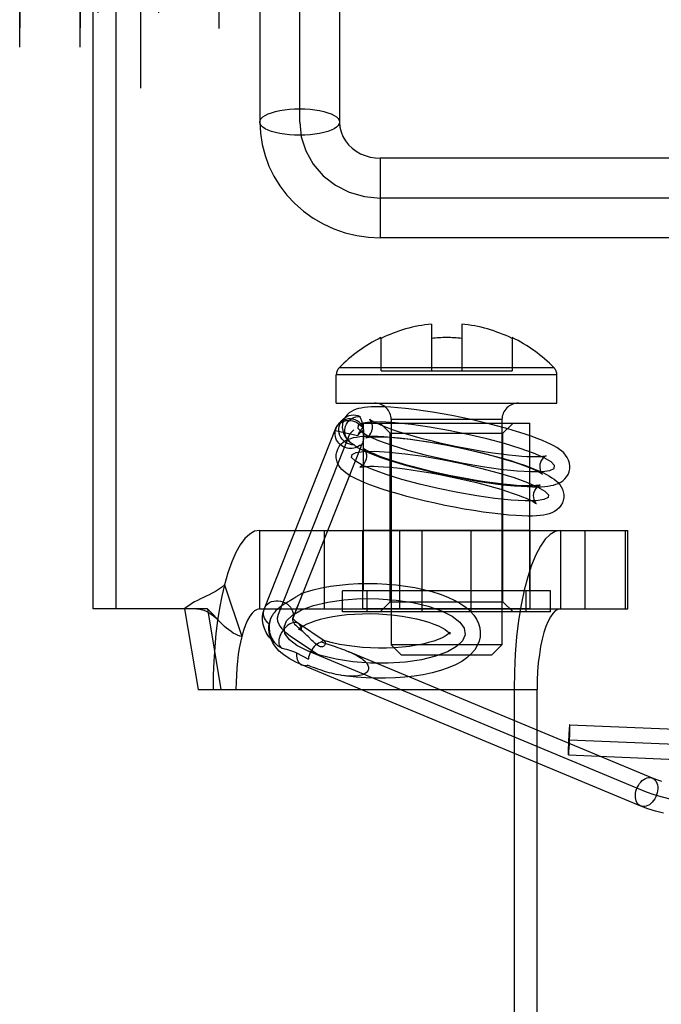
# Model space of a CAD drawing. Header units: inches. Extents: x 0 to 185, y 0 to 120.
# Tile 37 of 102: x 58.848 to 59.485, y 37.616 to 38.594. Entities that reach past the tile are written whole.
import ezdxf

# ---------------------------------------------------------------- set-up
doc = ezdxf.new("R2010")
doc.units = ezdxf.units.IN
doc.header["$LTSCALE"] = 10.163043
doc.header["$MEASUREMENT"] = 0
doc.linetypes.add('HIDDEN', pattern=[0.2, 0.1, -0.1])
for name, color, linetype in [('02___PRT_ALL_AXES', 7, 'CONTINUOUS'), ('03___PRT_ALL_CURVES', 7, 'CONTINUOUS'), ('06___PRT_ALL_SURFS', 7, 'CONTINUOUS'), ('DEFAULT_2', 8, 'HIDDEN')]:
    doc.layers.add(name, color=color, linetype=linetype)

msp = doc.modelspace()

# ---------------------------------------------------------------- linework, layer by layer
at = {"layer": '02___PRT_ALL_AXES', "color": 8, "linetype": 'HIDDEN'}
for p, q in [((58.84784, 36.53392), (58.84784, 39.60192)), ((58.90784, 36.53392), (58.90784, 39.60192)), ((59.18915, 38.19292), (59.35415, 38.19292)), ((59.18915, 38.02642), (59.18915, 38.19292)), ((59.35415, 38.02642), (59.35415, 38.19292)), ((59.35465, 38.08642), (59.18865, 38.08642)), ((59.18865, 38.00842), (59.18865, 38.08642)), ((59.24738, 38.00842), (59.24738, 38.08642)), ((59.29592, 38.00842), (59.29592, 38.08642)), ((59.35465, 38.00842), (59.35465, 38.08642)), ((59.35465, 38.00842), (59.18865, 38.00842))]:
    msp.add_line(p, q, dxfattribs=at)
at = {"layer": '03___PRT_ALL_CURVES', "color": 8, "linetype": 'HIDDEN'}
for p, q in [((59.12584, 38.49203), (59.12584, 39.30508)), ((59.59834, 38.41659), (59.20584, 38.41659)), ((59.10466, 38.00323), (59.17575, 38.18229)), ((59.17575, 38.18229), (59.17949, 38.18627)), ((59.14552, 37.96177), (59.11635, 37.98148)), ((59.47022, 37.82648), (59.13364, 37.96672)), ((59.39327, 37.87841), (59.53306, 37.87252))]:
    msp.add_line(p, q, dxfattribs=at)
for points in [[(59.12584, 38.49203), (59.12737, 38.47738), (59.13188, 38.46329), (59.13921, 38.45029), (59.14927, 38.43869), (59.16134, 38.42934), (59.1751, 38.42239), (59.19003, 38.41808), (59.20584, 38.41659)], [(59.2927, 38.18182), (59.27359, 38.18574), (59.25475, 38.18904), (59.23692, 38.19159), (59.22051, 38.19333), (59.2067, 38.19411), (59.19573, 38.19396), (59.18801, 38.19287), (59.18379, 38.19085), (59.18338, 38.18804), (59.1867, 38.18452), (59.19361, 38.18043), (59.20406, 38.17583), (59.21729, 38.17107), (59.23295, 38.16625), (59.25044, 38.16155), (59.26944, 38.15707)], [(59.26944, 38.15707), (59.28856, 38.15315), (59.30739, 38.14985), (59.32522, 38.14729), (59.34164, 38.14556), (59.35545, 38.14478), (59.36642, 38.14493), (59.37414, 38.14602), (59.37836, 38.14804), (59.37877, 38.15085), (59.37545, 38.15437), (59.36854, 38.15846), (59.35809, 38.16306), (59.34486, 38.16782), (59.3292, 38.17264), (59.3117, 38.17734), (59.2927, 38.18182)], [(59.26344, 38.128), (59.24477, 38.1324), (59.22725, 38.1371), (59.21155, 38.14192), (59.19806, 38.14676), (59.18776, 38.15128), (59.18079, 38.15538), (59.17741, 38.15891), (59.17779, 38.16178), (59.1819, 38.16378), (59.18956, 38.16488), (59.20048, 38.16505), (59.2145, 38.16426), (59.23062, 38.16256), (59.24842, 38.16002), (59.26724, 38.15673), (59.2867, 38.15275)], [(59.2867, 38.15275), (59.30538, 38.14835), (59.3229, 38.14366), (59.3386, 38.13883), (59.35209, 38.13399), (59.36238, 38.12947), (59.36936, 38.12537), (59.37274, 38.12184), (59.37236, 38.11897), (59.36825, 38.11698), (59.36059, 38.11587), (59.34967, 38.1157), (59.33564, 38.11649), (59.31953, 38.11819), (59.30172, 38.12073), (59.2829, 38.12402), (59.26344, 38.128)], [(59.11028, 37.99039), (59.1128, 37.99652), (59.11865, 38.00227), (59.12761, 38.00742), (59.13956, 38.01185), (59.15363, 38.01523), (59.16948, 38.01752), (59.18649, 38.01864), (59.20433, 38.01852), (59.22171, 38.01717), (59.23826, 38.01467), (59.25337, 38.01109), (59.26665, 38.00649), (59.27715, 38.00121), (59.28472, 37.99537), (59.28907, 37.9892), (59.29001, 37.98282)], [(59.11635, 37.98148), (59.11186, 37.98493), (59.10829, 37.98854), (59.10574, 37.99225), (59.10423, 37.99605), (59.10387, 37.99968), (59.10466, 38.00323)], [(59.29001, 37.98282), (59.28749, 37.97669), (59.28164, 37.97094), (59.27268, 37.96579), (59.26073, 37.96136), (59.24666, 37.95798), (59.23081, 37.95569), (59.2138, 37.95457), (59.19596, 37.95469), (59.17858, 37.95603), (59.16203, 37.95854), (59.14692, 37.96212), (59.13364, 37.96672), (59.12313, 37.972), (59.11557, 37.97784), (59.11122, 37.98401), (59.11028, 37.99039)], [(59.52489, 37.81582), (59.51464, 37.81652), (59.50464, 37.81768), (59.49505, 37.81929), (59.48603, 37.82131), (59.47773, 37.82371), (59.47022, 37.82648)]]:
    msp.add_lwpolyline(points, dxfattribs=at)
at = {"layer": '06___PRT_ALL_SURFS', "color": 8, "linetype": 'HIDDEN'}
for p, q in [((59.3749, 38.02642), (59.1684, 38.02642)), ((59.1684, 38.00542), (59.1684, 38.02642)), ((59.19269, 38.00542), (59.19269, 38.02642)), ((59.24736, 38.00542), (59.24736, 38.02642)), ((59.29594, 38.00542), (59.29594, 38.02642)), ((59.35061, 38.00542), (59.35061, 38.02642)), ((59.3749, 38.00542), (59.3749, 38.02642)), ((59.3749, 38.00542), (59.1684, 38.00542))]:
    msp.add_line(p, q, dxfattribs=at)
at = {"layer": 'DEFAULT_2', "color": 8, "linetype": 'HIDDEN'}
for p, q in [((58.84784, 39.60192), (58.84784, 36.53392)), ((58.90784, 39.60192), (58.90784, 36.53392)), ((59.04584, 36.55232), (59.04584, 39.58352)), ((58.92584, 36.56792), (58.92584, 39.56792)), ((58.98584, 36.56792), (58.98584, 39.56792)), ((58.96784, 39.54192), (58.96784, 36.59392)), ((59.08634, 39.30537), (59.08634, 38.49203)), ((59.16534, 39.30537), (59.16534, 38.49203)), ((58.92072, 38.00842), (58.92072, 38.63542)), ((58.94352, 38.00842), (58.94352, 38.63542)), ((59.20584, 38.45609), (59.20584, 38.37709)), ((59.59834, 38.45609), (59.20584, 38.45609)), ((59.59834, 38.37709), (59.20584, 38.37709)), ((59.25665, 38.2914), (59.25665, 38.24485)), ((59.28665, 38.2914), (59.28665, 38.24485)), ((59.20665, 38.24485), (59.20665, 38.27798)), ((59.33665, 38.27798), (59.33665, 38.24485)), ((59.38115, 38.24092), (59.16215, 38.24092)), ((59.16215, 38.21292), (59.16215, 38.24092)), ((59.37831, 38.2479), (59.16498, 38.2479)), ((59.20665, 38.24485), (59.33665, 38.24485)), ((59.38115, 38.21292), (59.38115, 38.24092)), ((59.16215, 38.21292), (59.38115, 38.21292)), ((59.16482, 38.19257), (59.16856, 38.19655)), ((59.20565, 38.19292), (59.33765, 38.19292)), ((59.21565, 38.18292), (59.20565, 38.19292)), ((59.32665, 38.19642), (59.21665, 38.19642)), ((59.21665, 38.19642), (59.21665, 37.97292)), ((59.32665, 38.19642), (59.32665, 37.97292)), ((59.32765, 38.18292), (59.33765, 38.19292)), ((59.09072, 38.00877), (59.1618, 38.18783)), ((59.16115, 38.1855), (59.18365, 38.18056)), ((59.21565, 38.18292), (59.32765, 38.18292)), ((59.21565, 38.01542), (59.21565, 38.18292)), ((59.32765, 38.01542), (59.32765, 38.18292)), ((59.12063, 38.00281), (59.18828, 38.17321)), ((59.08597, 38.08642), (59.45176, 38.08642)), ((59.08597, 38.08642), (59.08597, 38.00842)), ((59.15029, 38.00842), (59.15029, 38.08642)), ((59.22521, 38.00842), (59.22521, 38.08642)), ((59.38482, 38.08642), (59.38482, 38.00842)), ((59.4093, 38.00842), (59.4093, 38.08642)), ((59.44914, 38.00842), (59.44914, 38.08642)), ((59.45176, 38.00842), (59.45176, 38.08642)), ((59.05114, 38.0322), (59.06834, 37.98097)), ((59.11658, 38.01674), (59.11381, 38.01508)), ((59.11837, 38.01782), (59.11658, 38.01674)), ((59.1201, 38.01889), (59.11837, 38.01782)), ((59.12659, 38.01791), (59.12719, 38.01945)), ((58.94352, 38.00842), (58.92072, 38.00842)), ((59.03417, 38.00842), (58.94352, 38.00842)), ((59.01137, 38.00842), (59.02486, 37.92842)), ((59.03417, 38.00842), (59.04766, 37.92842)), ((59.08597, 38.00842), (59.45176, 38.00842)), ((59.11381, 38.01508), (59.1119, 38.01392)), ((59.12085, 38.00337), (59.12281, 38.00839)), ((59.21565, 38.01542), (59.20565, 38.00542)), ((59.21565, 38.01542), (59.32765, 38.01542)), ((59.32765, 38.01542), (59.33765, 38.00542)), ((59.04472, 37.9975), (59.03814, 38.00443)), ((59.04527, 37.99692), (59.04472, 37.9975)), ((59.11914, 37.99942), (59.11881, 37.99847)), ((59.11914, 37.99942), (59.11988, 38.00099)), ((59.11925, 38.00002), (59.11914, 37.99942)), ((59.11988, 38.00099), (59.12063, 38.00281)), ((59.33765, 38.00542), (59.20565, 38.00542)), ((59.15019, 37.97671), (59.12476, 37.99391)), ((59.12515, 37.98844), (59.12498, 37.98775)), ((59.12518, 37.98884), (59.12515, 37.98844)), ((59.12612, 37.9884), (59.12766, 37.98709)), ((59.13793, 37.97716), (59.13426, 37.98087)), ((59.14978, 37.97691), (59.15018, 37.97672)), ((59.27511, 37.98437), (59.27514, 37.98477)), ((59.27514, 37.98477), (59.27531, 37.98546)), ((59.3051, 37.98348), (59.30489, 37.98086)), ((59.32665, 37.97292), (59.21665, 37.97292)), ((59.22665, 37.96292), (59.21665, 37.97292)), ((59.31665, 37.96292), (59.32665, 37.97292)), ((59.12266, 37.96492), (59.12255, 37.9634)), ((59.12266, 37.96492), (59.13443, 37.95845)), ((59.47599, 37.84032), (59.17394, 37.96617)), ((59.22665, 37.96292), (59.31665, 37.96292)), ((59.46445, 37.81263), (59.12787, 37.95287)), ((59.02486, 37.92842), (59.04766, 37.92842)), ((59.04766, 37.92842), (59.36143, 37.92842)), ((59.33862, 37.92842), (59.33862, 37.50442)), ((59.36143, 37.50442), (59.36143, 37.92842)), ((59.3939, 37.8934), (59.53369, 37.88751)), ((59.39263, 37.86342), (59.53243, 37.85753))]:
    msp.add_line(p, q, dxfattribs=at)
for points in [[(59.08634, 38.49203), (59.08668, 38.49375), (59.08769, 38.49544), (59.08935, 38.49706), (59.09163, 38.49861), (59.0945, 38.50004), (59.09791, 38.50133), (59.1018, 38.50246), (59.10609, 38.50342), (59.11073, 38.50418), (59.11562, 38.50473), (59.12069, 38.50506), (59.12584, 38.50518), (59.131, 38.50506), (59.13607, 38.50473), (59.14096, 38.50418), (59.14559, 38.50342), (59.14989, 38.50246), (59.15377, 38.50133), (59.15718, 38.50004), (59.16005, 38.49861), (59.16233, 38.49706), (59.164, 38.49544), (59.165, 38.49375), (59.16534, 38.49203)], [(59.08634, 38.49203), (59.08691, 38.48087), (59.0886, 38.4698), (59.0914, 38.45893), (59.0953, 38.44836), (59.10025, 38.43819), (59.10623, 38.42852), (59.11317, 38.41945), (59.12102, 38.41105), (59.1297, 38.40343), (59.13913, 38.39666), (59.14921, 38.39081), (59.15986, 38.38594), (59.17095, 38.3821), (59.18239, 38.37933), (59.19406, 38.37765), (59.20584, 38.37709)], [(59.16534, 38.49203), (59.165, 38.49032), (59.164, 38.48863), (59.16233, 38.487), (59.16005, 38.48546), (59.15718, 38.48403), (59.15377, 38.48274), (59.14989, 38.48161), (59.14559, 38.48065), (59.14096, 38.47989), (59.13607, 38.47934), (59.131, 38.479), (59.12584, 38.47889), (59.12069, 38.479), (59.11562, 38.47934), (59.11073, 38.47989), (59.10609, 38.48065), (59.1018, 38.48161), (59.09791, 38.48274), (59.0945, 38.48403), (59.09163, 38.48546), (59.08935, 38.487), (59.08769, 38.48863), (59.08668, 38.49032), (59.08634, 38.49203)], [(59.16534, 38.49203), (59.16574, 38.48702), (59.16691, 38.48218), (59.16878, 38.47759), (59.17129, 38.47334), (59.17435, 38.46948), (59.17791, 38.46605), (59.18189, 38.46309), (59.18623, 38.46061), (59.19087, 38.45865), (59.19573, 38.45724), (59.20076, 38.45638), (59.20584, 38.45609)], [(59.29593, 38.19647), (59.28633, 38.19851), (59.2767, 38.20041), (59.26714, 38.20217), (59.2577, 38.20376), (59.24843, 38.20517), (59.23951, 38.20639), (59.231, 38.20739), (59.22321, 38.20815), (59.21642, 38.20867), (59.21046, 38.209), (59.20523, 38.20915), (59.20065, 38.20915), (59.19662, 38.20903), (59.19306, 38.2088), (59.18988, 38.20846), (59.18701, 38.208), (59.18436, 38.20742), (59.18187, 38.20669), (59.17949, 38.20576), (59.17722, 38.20458), (59.17505, 38.20312), (59.17306, 38.20134), (59.17132, 38.19926), (59.1699, 38.19688), (59.16885, 38.19426), (59.16845, 38.1927)], [(59.16482, 38.19257), (59.16407, 38.19171), (59.16278, 38.18981), (59.16181, 38.18775), (59.16115, 38.1855)], [(59.16181, 38.18784), (59.16238, 38.18907), (59.16342, 38.19066), (59.16471, 38.19208), (59.16623, 38.19329), (59.16795, 38.19428), (59.16982, 38.19501), (59.17182, 38.19549), (59.1739, 38.1957), (59.17601, 38.19563), (59.17812, 38.19528), (59.18018, 38.19467), (59.18215, 38.1938), (59.18399, 38.1927), (59.18566, 38.19138), (59.18712, 38.18987), (59.18834, 38.18822), (59.18932, 38.18642)], [(59.17989, 38.17139), (59.17764, 38.17153), (59.17547, 38.172), (59.17337, 38.17279), (59.17141, 38.17389), (59.16963, 38.17526), (59.16807, 38.17688), (59.16677, 38.17871), (59.16575, 38.18072), (59.16504, 38.18284), (59.16466, 38.18505), (59.16461, 38.18728), (59.16489, 38.18949), (59.16551, 38.19163), (59.16644, 38.19364), (59.16766, 38.19549), (59.16856, 38.19655)], [(59.18919, 38.18851), (59.18801, 38.19055), (59.18658, 38.19236), (59.18485, 38.19393), (59.18292, 38.19523), (59.1808, 38.19622), (59.17857, 38.19687), (59.17626, 38.19716), (59.17395, 38.19709), (59.17167, 38.19667), (59.1695, 38.1959), (59.16747, 38.19479), (59.16565, 38.19339), (59.16482, 38.19257)], [(59.16845, 38.1927), (59.16824, 38.19146), (59.16811, 38.18852), (59.16849, 38.18557), (59.16936, 38.1827), (59.17066, 38.18005), (59.17227, 38.17768), (59.17414, 38.17558), (59.17609, 38.17379)], [(59.16856, 38.19655), (59.16915, 38.19714), (59.17087, 38.19854), (59.17278, 38.19966), (59.17485, 38.20048), (59.17702, 38.20099), (59.17924, 38.20115), (59.18147, 38.20099), (59.18363, 38.20051), (59.18574, 38.19969)], [(59.17084, 38.18817), (59.17137, 38.19005), (59.17214, 38.19182), (59.17318, 38.19349), (59.17444, 38.19502), (59.17592, 38.19637), (59.1776, 38.19752), (59.17946, 38.19845), (59.18146, 38.19914), (59.18354, 38.19955), (59.18574, 38.19969)], [(59.18643, 38.19753), (59.18617, 38.19829), (59.18593, 38.19901), (59.18574, 38.19969)], [(59.18919, 38.18851), (59.18893, 38.18969), (59.18865, 38.19083), (59.18834, 38.19193), (59.18801, 38.19298), (59.18768, 38.19399), (59.18735, 38.19495), (59.18643, 38.19753)], [(59.19553, 38.19662), (59.19544, 38.19671), (59.19537, 38.19677), (59.19571, 38.19651), (59.19649, 38.19598), (59.19773, 38.19522), (59.1995, 38.19426), (59.2018, 38.19312), (59.20471, 38.19179), (59.20828, 38.1903), (59.21257, 38.18863), (59.21769, 38.18678), (59.22365, 38.18477), (59.23057, 38.18259), (59.23821, 38.18035), (59.24631, 38.17811), (59.25484, 38.17591), (59.26364, 38.17378), (59.27267, 38.17172)], [(59.19783, 38.18663), (59.19798, 38.18753), (59.19807, 38.19), (59.19773, 38.19223), (59.19711, 38.19408), (59.19642, 38.19541), (59.19582, 38.19627), (59.19553, 38.19662)], [(59.3937, 38.14619), (59.39391, 38.14743), (59.39404, 38.15037), (59.39366, 38.15332), (59.39279, 38.15619), (59.39149, 38.15884), (59.38987, 38.16121), (59.388, 38.16331), (59.38595, 38.16519), (59.38368, 38.16693), (59.38115, 38.16861), (59.37828, 38.17029), (59.37498, 38.17201), (59.37118, 38.17381), (59.36677, 38.17572), (59.36165, 38.17777), (59.35567, 38.17997), (59.34883, 38.1823), (59.34106, 38.18477), (59.33261, 38.18727), (59.32385, 38.18969), (59.31476, 38.19204), (59.30542, 38.19431), (59.29593, 38.19647)], [(59.17305, 38.16809), (59.17117, 38.16863), (59.16936, 38.1694), (59.16766, 38.17041), (59.16609, 38.17162), (59.16471, 38.17299), (59.16352, 38.17453), (59.16252, 38.1762), (59.16176, 38.17798), (59.16123, 38.17982), (59.16095, 38.18171), (59.16092, 38.18361), (59.16115, 38.1855)], [(59.16115, 38.1855), (59.16163, 38.18736), (59.16181, 38.18784)], [(59.17609, 38.17379), (59.17466, 38.17515), (59.17335, 38.17676), (59.17227, 38.1785), (59.17145, 38.18034), (59.17089, 38.18226), (59.1706, 38.18423), (59.17058, 38.18619), (59.17084, 38.18817)], [(59.18919, 38.18851), (59.18837, 38.18791), (59.18759, 38.18727), (59.18687, 38.18658), (59.18621, 38.18584), (59.18561, 38.18505), (59.18507, 38.18422), (59.1846, 38.18335), (59.18421, 38.18245), (59.18389, 38.18152), (59.18365, 38.18056)], [(59.18365, 38.18056), (59.18458, 38.18216), (59.18584, 38.18367), (59.18742, 38.18509), (59.18932, 38.18642)], [(59.18927, 38.18383), (59.18925, 38.18113), (59.18924, 38.1804), (59.18923, 38.17967), (59.1892, 38.17891), (59.18916, 38.17815)], [(59.18932, 38.18642), (59.1893, 38.18578), (59.18929, 38.18513), (59.18928, 38.18448), (59.18927, 38.18383)], [(59.19211, 38.17843), (59.19173, 38.17834), (59.19154, 38.17829), (59.19175, 38.17838), (59.19234, 38.17867), (59.1932, 38.17923), (59.19425, 38.18011), (59.19538, 38.18135), (59.1965, 38.18303), (59.19741, 38.1851), (59.19783, 38.18663)], [(59.16245, 38.16363), (59.1626, 38.16428), (59.16353, 38.16704), (59.16494, 38.16963), (59.1668, 38.17199), (59.169, 38.174), (59.1714, 38.17562), (59.17395, 38.17689), (59.17656, 38.17784), (59.1793, 38.17858), (59.18225, 38.17915), (59.18549, 38.17958), (59.18911, 38.17988), (59.19322, 38.18006), (59.19792, 38.18009), (59.2033, 38.17997), (59.20951, 38.17966), (59.21656, 38.17914), (59.22459, 38.17836), (59.23329, 38.17735), (59.24227, 38.17613), (59.25155, 38.17471), (59.26103, 38.17312), (59.27063, 38.17136), (59.28029, 38.16945), (59.28992, 38.1674)], [(59.17989, 38.17139), (59.17793, 38.17246), (59.17609, 38.17379)], [(59.18827, 38.17318), (59.18813, 38.17286), (59.1878, 38.17224), (59.18743, 38.17173), (59.18703, 38.17132), (59.18659, 38.17101), (59.18612, 38.17078), (59.1856, 38.17064), (59.18505, 38.17059)], [(59.18885, 38.17533), (59.18865, 38.1744), (59.18841, 38.17357), (59.18827, 38.17318)], [(59.18916, 38.17815), (59.18911, 38.17739), (59.18904, 38.17667), (59.18895, 38.17598), (59.18885, 38.17533)], [(59.28948, 38.16717), (59.28034, 38.16911), (59.27119, 38.17093), (59.2621, 38.17259), (59.25319, 38.1741), (59.2445, 38.17543), (59.23626, 38.17656), (59.22864, 38.17747), (59.22179, 38.17816), (59.21588, 38.17864), (59.21076, 38.17895), (59.20637, 38.17912), (59.20265, 38.17917), (59.19954, 38.17912), (59.19699, 38.17901), (59.19496, 38.17885), (59.19342, 38.17866), (59.19235, 38.17848), (59.19211, 38.17843)], [(59.26022, 38.11336), (59.25069, 38.11552), (59.24132, 38.1178), (59.23218, 38.12017), (59.22342, 38.12259), (59.21511, 38.12505), (59.20756, 38.12744), (59.20103, 38.12966), (59.19533, 38.13174), (59.19039, 38.13368), (59.18611, 38.1355), (59.18239, 38.13721), (59.17916, 38.13884), (59.17633, 38.14041), (59.17384, 38.14195), (59.17161, 38.14352), (59.1696, 38.14514), (59.16776, 38.1469), (59.16611, 38.14882), (59.16466, 38.15096), (59.16348, 38.15332), (59.16263, 38.15587), (59.16217, 38.15858), (59.16214, 38.16142), (59.16245, 38.16363)], [(59.18505, 38.17059), (59.18377, 38.16974), (59.18239, 38.16902), (59.18094, 38.16846), (59.17942, 38.16805), (59.17784, 38.1678), (59.17624, 38.16773), (59.17464, 38.16782), (59.17305, 38.16809)], [(59.17989, 38.17139), (59.18013, 38.17104), (59.18042, 38.17073), (59.18074, 38.17045), (59.18094, 38.17032)], [(59.18094, 38.17032), (59.18111, 38.17022), (59.18151, 38.17004), (59.18195, 38.16991), (59.18242, 38.16985), (59.18292, 38.16985), (59.18343, 38.16992), (59.18396, 38.17007), (59.1845, 38.17029), (59.18505, 38.17059)], [(59.18094, 38.17032), (59.18387, 38.1686), (59.18716, 38.16688), (59.19096, 38.16508), (59.19537, 38.16317), (59.2005, 38.16112), (59.20648, 38.15892), (59.21331, 38.15659), (59.22109, 38.15412), (59.22954, 38.15162), (59.2383, 38.1492), (59.24739, 38.14685), (59.25672, 38.14458), (59.26622, 38.14242)], [(59.26667, 38.14265), (59.2576, 38.14472), (59.24875, 38.14686), (59.24016, 38.14909), (59.23206, 38.15132), (59.2246, 38.15352), (59.21794, 38.15561), (59.21222, 38.15752), (59.20732, 38.15928), (59.20314, 38.16088), (59.19964, 38.16233), (59.19673, 38.16361), (59.19437, 38.16475), (59.19251, 38.16572), (59.19111, 38.16652), (59.19014, 38.16714), (59.18956, 38.16755), (59.18936, 38.16772), (59.18936, 38.16772)], [(59.18936, 38.16772), (59.18947, 38.1676), (59.18985, 38.16716), (59.19041, 38.16636), (59.19103, 38.16519), (59.1916, 38.16365), (59.192, 38.16173), (59.19208, 38.15952), (59.19183, 38.15756)], [(59.27267, 38.17172), (59.28181, 38.16978), (59.29096, 38.16796), (59.30004, 38.1663), (59.30895, 38.16479), (59.31765, 38.16346), (59.32589, 38.16233), (59.33351, 38.16142), (59.34036, 38.16073), (59.34627, 38.16025), (59.35139, 38.15994), (59.35578, 38.15977), (59.3595, 38.15972), (59.36261, 38.15976), (59.36516, 38.15988), (59.36719, 38.16004), (59.36872, 38.16023), (59.3698, 38.16041), (59.37004, 38.16046)], [(59.36662, 38.14227), (59.36671, 38.14218), (59.36677, 38.14212), (59.36644, 38.14238), (59.36566, 38.14291), (59.36441, 38.14366), (59.36265, 38.14463), (59.36035, 38.14577), (59.35744, 38.14709), (59.35387, 38.14859), (59.34957, 38.15026), (59.34446, 38.15211), (59.33849, 38.15412), (59.33158, 38.15629), (59.32394, 38.15854), (59.31583, 38.16078), (59.30731, 38.16298), (59.29851, 38.16511), (59.28948, 38.16717)], [(59.28992, 38.1674), (59.29946, 38.16523), (59.30882, 38.16295), (59.31797, 38.16059), (59.32672, 38.15816), (59.33503, 38.15571), (59.34259, 38.15331), (59.34912, 38.15109), (59.35482, 38.14901), (59.35975, 38.14707), (59.36404, 38.14526), (59.36775, 38.14354), (59.37098, 38.14192), (59.37381, 38.14035), (59.3763, 38.1388), (59.37853, 38.13724), (59.38054, 38.13561), (59.38238, 38.13386), (59.38403, 38.13193), (59.38548, 38.12979), (59.38666, 38.12743), (59.38751, 38.12489), (59.38798, 38.12217), (59.388, 38.11933), (59.3877, 38.11712)], [(59.19183, 38.15756), (59.19172, 38.15707), (59.19088, 38.15472), (59.18971, 38.15272), (59.1884, 38.15118), (59.18721, 38.15017), (59.18627, 38.14956), (59.18578, 38.14932)], [(59.37004, 38.16046), (59.37042, 38.16055), (59.37061, 38.1606), (59.37039, 38.16051), (59.36981, 38.16022), (59.36895, 38.15966), (59.3679, 38.15878), (59.36676, 38.15754), (59.36565, 38.15586), (59.36473, 38.15379), (59.36432, 38.15226)], [(59.18578, 38.14932), (59.18569, 38.14928), (59.18554, 38.14922), (59.18588, 38.14931), (59.18672, 38.14948), (59.18809, 38.14968), (59.18999, 38.14987), (59.19247, 38.15002), (59.19555, 38.15009), (59.1993, 38.15007), (59.20377, 38.14993), (59.20904, 38.14963), (59.21516, 38.14915), (59.22224, 38.14844), (59.23006, 38.14752), (59.23835, 38.14638), (59.24704, 38.14505), (59.25599, 38.14355), (59.2651, 38.14187), (59.2743, 38.14005), (59.28348, 38.1381)], [(59.26622, 38.14242), (59.27582, 38.14038), (59.28544, 38.13848), (59.29501, 38.13672), (59.30445, 38.13513), (59.31372, 38.13372), (59.32264, 38.1325), (59.33115, 38.1315), (59.33894, 38.13074), (59.34572, 38.13022), (59.35169, 38.12989), (59.35692, 38.12974), (59.3615, 38.12974), (59.36553, 38.12986), (59.36909, 38.13009), (59.37227, 38.13043), (59.37514, 38.13089), (59.37779, 38.13147), (59.38028, 38.1322), (59.38266, 38.13313), (59.38493, 38.13431), (59.38709, 38.13577), (59.38908, 38.13755), (59.39082, 38.13963), (59.39225, 38.14201), (59.3933, 38.14463), (59.3937, 38.14619)], [(59.36436, 38.13143), (59.36446, 38.13147), (59.3646, 38.13153), (59.36427, 38.13144), (59.36342, 38.13127), (59.36206, 38.13107), (59.36015, 38.13088), (59.35768, 38.13073), (59.35459, 38.13066), (59.35084, 38.13068), (59.34637, 38.13082), (59.3411, 38.13112), (59.33498, 38.1316), (59.3279, 38.13231), (59.32008, 38.13324), (59.31179, 38.13437), (59.3031, 38.1357), (59.29416, 38.13721), (59.28504, 38.13888), (59.27585, 38.1407), (59.26667, 38.14265)], [(59.36432, 38.15226), (59.36417, 38.15136), (59.36408, 38.14889), (59.36441, 38.14666), (59.36504, 38.14481), (59.36572, 38.14348), (59.36633, 38.14262), (59.36662, 38.14227)], [(59.28348, 38.1381), (59.29254, 38.13604), (59.30139, 38.13389), (59.30999, 38.13167), (59.31809, 38.12943), (59.32554, 38.12724), (59.33221, 38.12514), (59.33792, 38.12323), (59.34283, 38.12147), (59.347, 38.11987), (59.35051, 38.11843), (59.35341, 38.11714), (59.35577, 38.11601), (59.35763, 38.11503), (59.35903, 38.11423), (59.36001, 38.11361), (59.36058, 38.1132), (59.36079, 38.11303), (59.36079, 38.11304)], [(59.36079, 38.11304), (59.36067, 38.11315), (59.36029, 38.11359), (59.35974, 38.11439), (59.35912, 38.11556), (59.35854, 38.1171), (59.35815, 38.11903), (59.35807, 38.12124), (59.35832, 38.12319)], [(59.35832, 38.12319), (59.35843, 38.12368), (59.35926, 38.12603), (59.36043, 38.12803), (59.36175, 38.12957), (59.36293, 38.13058), (59.36388, 38.13119), (59.36436, 38.13143)], [(59.3877, 38.11712), (59.38755, 38.11647), (59.38661, 38.11371), (59.38521, 38.11112), (59.38335, 38.10876), (59.38115, 38.10675), (59.37874, 38.10513), (59.37619, 38.10386), (59.37359, 38.10291), (59.37084, 38.10217), (59.3679, 38.1016), (59.36465, 38.10117), (59.36103, 38.10087), (59.35692, 38.10069), (59.35223, 38.10066), (59.34684, 38.10078), (59.34064, 38.10109), (59.33358, 38.10161), (59.32555, 38.10239), (59.31685, 38.10341), (59.30787, 38.10462), (59.29859, 38.10604), (59.28912, 38.10763), (59.27952, 38.10939), (59.26985, 38.11131), (59.26022, 38.11336)], [(59.08597, 38.08642), (59.08102, 38.0855), (59.07618, 38.08283), (59.07143, 38.07838), (59.06684, 38.07223), (59.06247, 38.06443), (59.05836, 38.05509), (59.05459, 38.04437), (59.05114, 38.0322)], [(59.38482, 38.08642), (59.37961, 38.08541), (59.37454, 38.08246), (59.36956, 38.07755), (59.36477, 38.07078), (59.36024, 38.0622), (59.35602, 38.05195), (59.35216, 38.04014), (59.3487, 38.02693), (59.34571, 38.01248), (59.3432, 37.99698), (59.34122, 37.9806), (59.33978, 37.96358), (59.33892, 37.94622), (59.33862, 37.92842)], [(59.05114, 38.0322), (59.0482, 38.02976), (59.0452, 38.02762), (59.04213, 38.02569), (59.03906, 38.02398), (59.03605, 38.02245), (59.0331, 38.02104), (59.03023, 38.0197), (59.02738, 38.01835), (59.02445, 38.0169), (59.02154, 38.01534), (59.01867, 38.01366), (59.01595, 38.0119), (59.01354, 38.01015), (59.01137, 38.00842)], [(59.05114, 38.0322), (59.04857, 38.02113), (59.04629, 38.00932), (59.04434, 37.99686), (59.04271, 37.98386), (59.04144, 37.97042), (59.04052, 37.95664), (59.03996, 37.9426), (59.03978, 37.92842)], [(59.12784, 38.02374), (59.1313, 38.02496), (59.13921, 38.02733), (59.14758, 38.02932), (59.15624, 38.03091), (59.16519, 38.03214), (59.17438, 38.03302), (59.18375, 38.03355), (59.19324, 38.03374), (59.20277, 38.03359), (59.21228, 38.03309), (59.2217, 38.03226), (59.23095, 38.0311), (59.23999, 38.0296), (59.24874, 38.02778), (59.25716, 38.02561), (59.26526, 38.02306), (59.27282, 38.02017), (59.27976, 38.01694), (59.28585, 38.01346), (59.29097, 38.00985), (59.29523, 38.00608), (59.29868, 38.00217), (59.30138, 37.9981), (59.30334, 37.99389), (59.30458, 37.98958), (59.3051, 37.98521), (59.3051, 37.98348)], [(59.09072, 38.00877), (59.09147, 38.01031), (59.09267, 38.012), (59.09416, 38.01348), (59.09591, 38.01471), (59.09788, 38.01565), (59.10002, 38.01629), (59.10227, 38.01661), (59.10457, 38.0166), (59.10688, 38.01625), (59.10914, 38.01559), (59.11129, 38.01463), (59.11327, 38.01338), (59.11504, 38.01188), (59.11655, 38.01017), (59.11777, 38.00829), (59.11867, 38.00628), (59.11923, 38.0042), (59.11942, 38.0021), (59.11925, 38.00002)], [(59.12553, 38.02238), (59.12336, 38.02096), (59.12257, 38.02045), (59.12176, 38.01994), (59.12094, 38.01941), (59.1201, 38.01889)], [(59.12784, 38.02374), (59.1276, 38.02363), (59.1272, 38.02342), (59.12671, 38.02313), (59.12615, 38.02278), (59.12553, 38.02238)], [(59.12719, 38.01945), (59.12745, 38.02013), (59.12768, 38.02075), (59.12789, 38.02132), (59.12807, 38.02183), (59.12821, 38.02229), (59.12833, 38.02268), (59.12841, 38.02302), (59.12846, 38.02331), (59.12846, 38.02353), (59.12841, 38.02369), (59.12831, 38.02379), (59.12815, 38.02381), (59.12792, 38.02377), (59.12784, 38.02374)], [(59.02337, 38.00842), (59.02506, 38.00835), (59.02792, 38.00792), (59.03056, 38.00716), (59.03308, 38.00612), (59.03554, 38.00482), (59.03795, 38.00328), (59.04034, 38.00148), (59.04271, 37.99942), (59.04527, 37.99692)], [(59.03814, 38.00443), (59.03611, 38.00651), (59.03417, 38.00842)], [(59.08597, 38.00842), (59.08347, 38.00796), (59.08101, 38.00661), (59.07861, 38.00435), (59.07628, 38.00124), (59.07407, 37.99729), (59.07199, 37.99256), (59.07008, 37.98713), (59.06834, 37.98097)], [(59.10407, 37.9719), (59.10298, 37.97278), (59.09879, 37.97668), (59.09534, 37.98075), (59.09266, 37.98489), (59.09075, 37.98901), (59.08951, 37.99311), (59.08892, 37.99713), (59.08894, 38.00109), (59.08954, 38.005), (59.09072, 38.00877)], [(59.09567, 37.99338), (59.09419, 37.99468), (59.0929, 37.99613), (59.09182, 37.9977), (59.09096, 37.99938), (59.09035, 38.00112), (59.09, 38.0029), (59.0899, 38.00468), (59.09007, 38.00644)], [(59.09007, 38.00644), (59.0906, 38.00844), (59.09072, 38.00877)], [(59.1119, 38.01392), (59.11094, 38.01333), (59.10996, 38.01271), (59.10899, 38.01208), (59.10801, 38.01143), (59.10703, 38.01075), (59.10606, 38.01004), (59.10509, 38.00929), (59.10413, 38.0085), (59.10318, 38.00766), (59.10225, 38.00675), (59.10134, 38.00577), (59.10045, 38.0047), (59.09959, 38.00354), (59.09877, 38.00226), (59.09799, 38.00084), (59.09731, 37.99935)], [(59.12281, 38.00839), (59.12467, 38.0131), (59.12551, 38.01518)], [(59.38482, 38.00842), (59.38218, 38.00791), (59.37961, 38.00642), (59.37709, 38.00393), (59.37467, 38.0005), (59.37237, 37.99616), (59.37023, 37.99097), (59.36828, 37.98499), (59.36653, 37.9783), (59.36501, 37.97098), (59.36374, 37.96313), (59.36274, 37.95484), (59.36201, 37.94622), (59.36158, 37.93744), (59.36143, 37.92842)], [(59.06834, 37.98097), (59.06623, 37.98153), (59.06411, 37.9823), (59.062, 37.98328), (59.05985, 37.98447), (59.05762, 37.98591), (59.05541, 37.98753), (59.05331, 37.98924), (59.05123, 37.99107), (59.0491, 37.99308), (59.04693, 37.99522), (59.04527, 37.99692)], [(59.09519, 37.98969), (59.09529, 37.99131), (59.09606, 37.9957), (59.09731, 37.99935)], [(59.09731, 37.99935), (59.09663, 37.99752), (59.09609, 37.99555), (59.09567, 37.99338)], [(59.11895, 37.99934), (59.11879, 37.99967), (59.1188, 37.9996), (59.11885, 37.99917), (59.11881, 37.99848)], [(59.11881, 37.99847), (59.11879, 37.99832), (59.11883, 37.99714), (59.11921, 37.99592), (59.11989, 37.99467), (59.12081, 37.99342), (59.12194, 37.99218), (59.12322, 37.99094), (59.12463, 37.98968), (59.12612, 37.9884)], [(59.12476, 37.99391), (59.12279, 37.99534), (59.12126, 37.99664), (59.12014, 37.99777), (59.11938, 37.99869), (59.11895, 37.99934)], [(59.12498, 37.98775), (59.12499, 37.98777), (59.12541, 37.9883), (59.12636, 37.98924), (59.12793, 37.99047), (59.13017, 37.99189), (59.13315, 37.99345), (59.13687, 37.99507), (59.14132, 37.99668), (59.14646, 37.99822), (59.15225, 37.99964), (59.15862, 38.00089), (59.16548, 38.00195), (59.17277, 38.00277), (59.18037, 38.00336), (59.18822, 38.00368), (59.19621, 38.00373), (59.20425, 38.00351), (59.21223, 38.00302), (59.22008, 38.00226), (59.22769, 38.00126), (59.23497, 38.00002), (59.24183, 37.99858), (59.24819, 37.99696), (59.25397, 37.99521), (59.25911, 37.99336), (59.26354, 37.99148), (59.26724, 37.98963), (59.27017, 37.98788), (59.27238, 37.9863), (59.27391, 37.98497), (59.27482, 37.98397), (59.27494, 37.98382)], [(59.12786, 37.95287), (59.12193, 37.95556), (59.11546, 37.95911), (59.11006, 37.96279), (59.10557, 37.96663), (59.10193, 37.97063), (59.0991, 37.97479), (59.09704, 37.97907), (59.09574, 37.98347), (59.0952, 37.98792), (59.09519, 37.98973)], [(59.09567, 37.99338), (59.09549, 37.99172), (59.09543, 37.99006), (59.0955, 37.9884), (59.09569, 37.98676), (59.09599, 37.98514), (59.09641, 37.98356)], [(59.11858, 37.9945), (59.11711, 37.99396), (59.11564, 37.9932), (59.11417, 37.99225), (59.11274, 37.9911), (59.11137, 37.9898), (59.11009, 37.98835), (59.10892, 37.98678), (59.10787, 37.98513), (59.10697, 37.98341), (59.10622, 37.98165), (59.10566, 37.9799), (59.10527, 37.97817)], [(59.12476, 37.99391), (59.12409, 37.99429), (59.12288, 37.99473), (59.12154, 37.99491), (59.12009, 37.99484), (59.11858, 37.9945)], [(59.12766, 37.98709), (59.12758, 37.98872), (59.12728, 37.99022), (59.12677, 37.99155), (59.12606, 37.99269), (59.12516, 37.99361), (59.12476, 37.99391)], [(59.12535, 37.98939), (59.12508, 37.98979), (59.12504, 37.98984), (59.12515, 37.98936), (59.12518, 37.98884)], [(59.12719, 37.9875), (59.12638, 37.98824), (59.12547, 37.98923), (59.12535, 37.98939)], [(59.13426, 37.98087), (59.13297, 37.98215), (59.13165, 37.98344), (59.13032, 37.9847), (59.12899, 37.98591), (59.12766, 37.98709)], [(59.06834, 37.98097), (59.06703, 37.97536), (59.06588, 37.96938), (59.06489, 37.96307), (59.06407, 37.95649), (59.06342, 37.94969), (59.06296, 37.94271), (59.06268, 37.9356), (59.06258, 37.92842)], [(59.09641, 37.98356), (59.09692, 37.98204), (59.09753, 37.98056), (59.09824, 37.97913), (59.09904, 37.97772), (59.09994, 37.97635), (59.10097, 37.975), (59.10214, 37.97366), (59.10346, 37.9724), (59.10406, 37.97192)], [(59.10527, 37.97817), (59.10508, 37.97659), (59.10506, 37.9751), (59.10521, 37.9737), (59.10553, 37.97242), (59.10601, 37.97128), (59.10664, 37.97029)], [(59.15018, 37.97672), (59.15033, 37.9766), (59.15076, 37.97606), (59.15102, 37.97536), (59.15111, 37.97454), (59.15102, 37.9737), (59.15076, 37.97288), (59.15035, 37.97213), (59.1498, 37.97151), (59.14914, 37.97104), (59.14836, 37.97075), (59.14749, 37.97067), (59.14655, 37.97078), (59.14555, 37.97111), (59.14451, 37.97162), (59.14344, 37.97229), (59.14236, 37.97309), (59.14128, 37.97399), (59.14019, 37.97497), (59.13907, 37.97603), (59.13793, 37.97716)], [(59.14759, 37.97559), (59.14799, 37.97625), (59.14852, 37.97672), (59.14915, 37.97695), (59.14978, 37.97691)], [(59.27531, 37.98546), (59.2753, 37.98544), (59.27488, 37.9849), (59.27393, 37.98397), (59.27236, 37.98274), (59.27012, 37.98132), (59.26714, 37.97976), (59.26342, 37.97814), (59.25897, 37.97653), (59.25383, 37.97499), (59.24804, 37.97357), (59.24167, 37.97232), (59.2348, 37.97126), (59.22752, 37.97043), (59.21991, 37.96985), (59.21207, 37.96953), (59.20408, 37.96948), (59.19604, 37.9697), (59.18806, 37.97019), (59.18021, 37.97095), (59.1726, 37.97195), (59.16532, 37.97318), (59.15846, 37.97463), (59.1521, 37.97624), (59.14978, 37.97691)], [(59.30489, 37.98086), (59.30392, 37.97645), (59.30216, 37.97207), (59.29957, 37.9678), (59.29614, 37.96372), (59.29186, 37.95988), (59.28668, 37.95627), (59.28046, 37.95287), (59.27334, 37.94981), (59.26556, 37.94715), (59.25721, 37.9449), (59.24855, 37.94307), (59.23955, 37.94163), (59.23028, 37.94056), (59.22079, 37.93985), (59.21115, 37.93951), (59.20143, 37.93952), (59.19171, 37.93988), (59.18205, 37.9406), (59.17254, 37.94166), (59.16764, 37.94236)], [(59.27494, 37.98382), (59.27521, 37.98342), (59.27525, 37.98337), (59.27514, 37.98384), (59.27511, 37.98437)], [(59.10406, 37.97192), (59.10495, 37.97128), (59.10664, 37.97029)], [(59.10664, 37.97029), (59.10858, 37.96952), (59.11057, 37.96887), (59.1126, 37.9683), (59.11466, 37.96777), (59.11672, 37.96721), (59.11875, 37.96659), (59.12074, 37.96582), (59.12266, 37.96492)], [(59.14759, 37.97559), (59.14608, 37.97513), (59.14456, 37.97443), (59.14306, 37.9735), (59.1416, 37.97234), (59.14021, 37.97099), (59.13893, 37.96947), (59.13776, 37.9678), (59.13674, 37.96602), (59.13588, 37.96416), (59.1352, 37.96225), (59.13472, 37.96034), (59.13443, 37.95845)], [(59.14759, 37.97559), (59.1498, 37.97481), (59.16113, 37.97095)], [(59.16113, 37.97095), (59.16341, 37.97015), (59.16568, 37.96935), (59.16793, 37.96853), (59.17016, 37.96769), (59.17235, 37.96682), (59.17395, 37.96617)], [(59.12255, 37.9634), (59.12259, 37.9616), (59.12282, 37.95989), (59.12324, 37.95829), (59.12383, 37.95684), (59.12459, 37.95556), (59.12551, 37.95447), (59.12656, 37.95358), (59.12774, 37.95293), (59.12786, 37.95287)], [(59.17449, 37.96594), (59.17659, 37.96503), (59.17861, 37.9641), (59.18056, 37.96314), (59.18242, 37.96216), (59.18418, 37.96116), (59.18583, 37.96013), (59.18736, 37.95908), (59.18876, 37.95801), (59.19002, 37.95693), (59.19112, 37.95584), (59.19207, 37.95474), (59.19285, 37.95365), (59.19345, 37.95256), (59.19388, 37.95149), (59.19412, 37.95044), (59.19419, 37.94942)], [(59.12787, 37.95287), (59.12902, 37.9525), (59.13037, 37.95232), (59.13178, 37.95239), (59.13323, 37.95271)], [(59.16764, 37.94236), (59.16663, 37.94252), (59.16434, 37.94293), (59.16202, 37.94339), (59.15971, 37.94391), (59.15739, 37.94448), (59.15508, 37.94509), (59.15278, 37.94574), (59.1505, 37.94643), (59.14824, 37.94714), (59.146, 37.94788), (59.14379, 37.94865), (59.14161, 37.94943), (59.13947, 37.95023), (59.13735, 37.95104), (59.13527, 37.95187), (59.13323, 37.95271)], [(59.19419, 37.94942), (59.19406, 37.94842), (59.19375, 37.94747), (59.19326, 37.94657), (59.19258, 37.94573), (59.19173, 37.94495), (59.1907, 37.94424), (59.18952, 37.94361), (59.18819, 37.94305), (59.18671, 37.94258), (59.18511, 37.9422), (59.18338, 37.9419), (59.18155, 37.94169), (59.17962, 37.94157), (59.1776, 37.94153), (59.17551, 37.94157), (59.17336, 37.9417), (59.17115, 37.9419), (59.16891, 37.94217)], [(59.3939, 37.8934), (59.39385, 37.89335), (59.39377, 37.89304), (59.39367, 37.89242), (59.39357, 37.89152), (59.39346, 37.89035), (59.39335, 37.88895), (59.39323, 37.88732), (59.39312, 37.88552), (59.39301, 37.88357), (59.3929, 37.88151), (59.3928, 37.87939), (59.39271, 37.87725), (59.39263, 37.87516), (59.39257, 37.87309)], [(59.39396, 37.88373), (59.39401, 37.88569), (59.39405, 37.88746), (59.39407, 37.88907), (59.39407, 37.89046), (59.39406, 37.8916), (59.39403, 37.89248), (59.39399, 37.89307), (59.39393, 37.89337), (59.3939, 37.8934)], [(59.39263, 37.86343), (59.39268, 37.86347), (59.39276, 37.86379), (59.39286, 37.8644), (59.39296, 37.8653), (59.39307, 37.86647), (59.39318, 37.86788), (59.3933, 37.8695), (59.39341, 37.8713), (59.39352, 37.87326), (59.39363, 37.87531), (59.39373, 37.87743), (59.39382, 37.87957), (59.3939, 37.88166), (59.39396, 37.88373)], [(59.39257, 37.87309), (59.39252, 37.87113), (59.39248, 37.86936), (59.39246, 37.86775), (59.39246, 37.86636), (59.39247, 37.86522), (59.3925, 37.86434), (59.39254, 37.86375), (59.3926, 37.86346), (59.39263, 37.86343)], [(59.45913, 37.82316), (59.45931, 37.82519), (59.4597, 37.82724), (59.46031, 37.82928), (59.46112, 37.83126), (59.46211, 37.83315), (59.46327, 37.83489), (59.46457, 37.83647), (59.46599, 37.83784), (59.46749, 37.83899), (59.46905, 37.83987), (59.47063, 37.84049), (59.4722, 37.84082), (59.47373, 37.84085), (59.4752, 37.8406), (59.47599, 37.84032)], [(59.47599, 37.84032), (59.47656, 37.84005), (59.47779, 37.83923), (59.47886, 37.83816), (59.47977, 37.83684), (59.48047, 37.83531), (59.48097, 37.8336), (59.48125, 37.83175), (59.4813, 37.82979)], [(59.48528, 37.83706), (59.48033, 37.83866), (59.47599, 37.84032)], [(59.4813, 37.82979), (59.48113, 37.82776), (59.48074, 37.82571), (59.48013, 37.82367), (59.47932, 37.82169), (59.47833, 37.8198), (59.47717, 37.81806), (59.47587, 37.81648), (59.47445, 37.81511), (59.47295, 37.81397), (59.47139, 37.81308), (59.46981, 37.81246), (59.46824, 37.81214), (59.4667, 37.8121), (59.46524, 37.81235), (59.46445, 37.81263)], [(59.46445, 37.81263), (59.46388, 37.8129), (59.46265, 37.81372), (59.46157, 37.81479), (59.46067, 37.81611), (59.45997, 37.81764), (59.45947, 37.81935), (59.45919, 37.8212), (59.45913, 37.82316)], [(59.48687, 37.80568), (59.47904, 37.80765), (59.47153, 37.80996), (59.46445, 37.81263)]]:
    msp.add_lwpolyline(points, dxfattribs=at)
for centre, radius, start, end in [((59.27165, 38.14406), 0.1481, 95.81295, 116.03279), ((59.27165, 38.14406), 0.1481, 63.96721, 84.18705), ((59.27165, 38.14406), 0.14886, 115.97332, 135.77024), ((59.27165, 38.14406), 0.13392, 83.56893, 96.43107), ((59.27165, 38.14406), 0.14886, 44.22976, 64.02668), ((59.17215, 38.24092), 0.01, 135.77024, 180), ((59.37115, 38.24092), 0.01, 0, 44.22976), ((59.20015, 38.19642), 0.0165, 0, 90), ((59.34315, 38.19642), 0.0165, 90, 180)]:
    msp.add_arc(centre, radius, start, end, dxfattribs=at)

doc.saveas('drawing.dxf')
